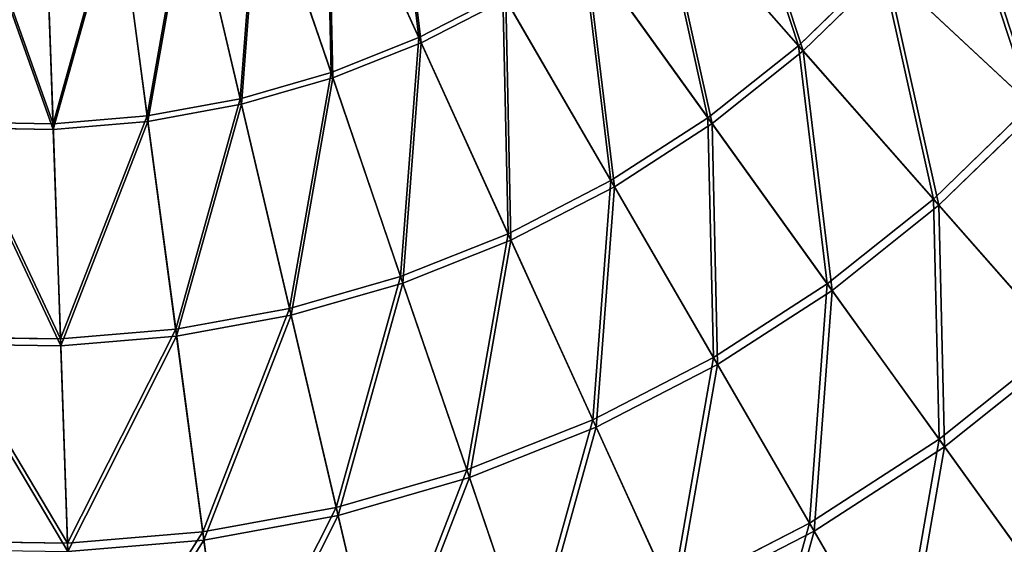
# Model space of a CAD drawing. Extents: x 0 to 923, y 0 to 335.
# Tile 32 of 164: x 167 to 234, y 74 to 109. Entities that reach past the tile are written whole.
import ezdxf

# ---------------------------------------------------------------- set-up
doc = ezdxf.new("R2010")
doc.units = 0
doc.layers.get('0').update_dxf_attribs({"color": 13, "linetype": 'CONTINUOUS'})

# ---------------------------------------------------------------- blocks, each defined once
blk = doc.blocks.new('GROUP_4')
for p, q in [((194.394, 108.119, 151.515), (188.107, 121.927, 156.937)), ((194.553, 107.771, 152.44), (188.227, 121.663, 157.895)), ((188.454, 105.759, 151.515), (183.55, 120.116, 156.937)), ((183.644, 119.842, 157.895), (188.577, 105.397, 152.44)), ((182.31, 103.992, 151.515), (178.837, 118.761, 156.937)), ((176.024, 102.836, 151.515), (174.015, 117.874, 156.937)), ((182.398, 103.62, 152.44), (178.904, 118.478, 157.895)), ((220.065, 107.575, 144.634), (210.44, 118.508, 151.515)), ((210.693, 118.221, 152.44), (220.376, 107.221, 145.517)), ((169.654, 102.302, 151.515), (169.129, 117.464, 156.937)), ((176.074, 102.457, 152.44), (174.053, 117.586, 157.895)), ((169.139, 117.174, 157.895), (169.667, 101.919, 152.44)), ((213.947, 102.701, 144.634), (205.44, 114.525, 151.515)), ((205.664, 114.214, 152.44), (214.223, 102.318, 145.517)), ((220.065, 107.575, 144.634), (225.675, 113.025, 144.634)), ((226.02, 112.703, 145.517), (220.376, 107.221, 145.517)), ((235.78, 103.596, 136.359), (225.675, 113.025, 144.634)), ((226.02, 112.703, 145.517), (236.187, 103.216, 137.192)), ((194.394, 108.119, 151.515), (200.075, 111.051, 151.515)), ((200.267, 110.72, 152.44), (194.553, 107.771, 152.44)), ((207.382, 98.45, 144.634), (200.075, 111.051, 151.515)), ((207.618, 98.042, 145.517), (200.267, 110.72, 152.44)), ((188.454, 105.759, 151.515), (194.394, 108.119, 151.515)), ((200.431, 94.863, 144.634), (194.394, 108.119, 151.515)), ((194.553, 107.771, 152.44), (188.577, 105.397, 152.44)), ((200.626, 94.433, 145.517), (194.553, 107.771, 152.44)), ((213.947, 102.701, 144.634), (220.065, 107.575, 144.634)), ((220.376, 107.221, 145.517), (214.223, 102.318, 145.517)), ((229.197, 97.201, 136.359), (220.065, 107.575, 144.634)), ((220.376, 107.221, 145.517), (229.565, 96.783, 137.192)), ((182.31, 103.992, 151.515), (188.454, 105.759, 151.515)), ((188.577, 105.397, 152.44), (182.398, 103.62, 152.44)), ((193.162, 91.974, 144.634), (188.454, 105.759, 151.515)), ((188.577, 105.397, 152.44), (193.314, 91.528, 145.517)), ((176.024, 102.836, 151.515), (182.31, 103.992, 151.515)), ((185.645, 89.812, 144.634), (182.31, 103.992, 151.515)), ((182.398, 103.62, 152.44), (176.074, 102.457, 152.44)), ((185.753, 89.353, 145.517), (182.398, 103.62, 152.44)), ((229.197, 97.201, 136.359), (235.78, 103.596, 136.359)), ((236.187, 103.216, 137.192), (229.565, 96.783, 137.192)), ((169.654, 102.302, 151.515), (176.024, 102.836, 151.515)), ((177.952, 88.398, 144.634), (176.024, 102.836, 151.515)), ((207.382, 98.45, 144.634), (213.947, 102.701, 144.634)), ((222.019, 91.481, 136.359), (213.947, 102.701, 144.634)), ((169.667, 101.919, 152.44), (163.238, 102.012, 152.44)), ((163.262, 102.394, 151.515), (169.654, 102.302, 151.515)), ((170.158, 87.744, 144.634), (169.654, 102.302, 151.515)), ((176.074, 102.457, 152.44), (169.667, 101.919, 152.44)), ((169.667, 101.919, 152.44), (170.174, 87.272, 145.517)), ((178.015, 87.93, 145.517), (176.074, 102.457, 152.44)), ((214.223, 102.318, 145.517), (207.618, 98.042, 145.517)), ((214.223, 102.318, 145.517), (222.344, 91.03, 137.192)), ((200.431, 94.863, 144.634), (207.382, 98.45, 144.634)), ((207.618, 98.042, 145.517), (200.626, 94.433, 145.517)), ((214.315, 86.493, 136.359), (207.382, 98.45, 144.634)), ((214.594, 86.012, 137.192), (207.618, 98.042, 145.517)), ((222.019, 91.481, 136.359), (229.197, 97.201, 136.359)), ((229.565, 96.783, 137.192), (222.344, 91.03, 137.192)), ((237.749, 87.486, 126.772), (229.197, 97.201, 136.359)), ((229.565, 96.783, 137.192), (238.169, 87.009, 127.547)), ((193.162, 91.974, 144.634), (200.431, 94.863, 144.634)), ((206.159, 82.284, 136.359), (200.431, 94.863, 144.634)), ((200.626, 94.433, 145.517), (193.314, 91.528, 145.517)), ((206.389, 81.778, 137.192), (200.626, 94.433, 145.517)), ((185.645, 89.812, 144.634), (193.162, 91.974, 144.634)), ((197.629, 78.895, 136.359), (193.162, 91.974, 144.634)), ((193.314, 91.528, 145.517), (185.753, 89.353, 145.517)), ((193.314, 91.528, 145.517), (197.809, 78.369, 137.192)), ((214.315, 86.493, 136.359), (222.019, 91.481, 136.359)), ((229.577, 80.975, 126.772), (222.019, 91.481, 136.359)), ((222.344, 91.03, 137.192), (214.594, 86.012, 137.192)), ((222.344, 91.03, 137.192), (229.948, 80.46, 127.547)), ((177.952, 88.398, 144.634), (185.645, 89.812, 144.634)), ((185.753, 89.353, 145.517), (178.015, 87.93, 145.517)), ((188.809, 76.358, 136.359), (185.645, 89.812, 144.634)), ((188.936, 75.817, 137.192), (185.753, 89.353, 145.517)), ((170.158, 87.744, 144.634), (177.952, 88.398, 144.634)), ((178.015, 87.93, 145.517), (170.174, 87.272, 145.517)), ((179.782, 74.698, 136.359), (177.952, 88.398, 144.634)), ((179.856, 74.147, 137.192), (178.015, 87.93, 145.517)), ((170.174, 87.272, 145.517), (162.307, 87.386, 145.517)), ((162.337, 87.857, 144.634), (170.158, 87.744, 144.634)), ((170.636, 73.931, 136.359), (170.158, 87.744, 144.634)), ((170.174, 87.272, 145.517), (170.655, 73.375, 137.192)), ((229.577, 80.975, 126.772), (237.749, 87.486, 126.772)), ((238.169, 87.009, 127.547), (229.948, 80.46, 127.547)), ((206.159, 82.284, 136.359), (214.315, 86.493, 136.359)), ((214.594, 86.012, 137.192), (206.389, 81.778, 137.192)), ((220.807, 75.297, 126.772), (214.315, 86.493, 136.359)), ((221.126, 74.748, 127.547), (214.594, 86.012, 137.192)), ((197.629, 78.895, 136.359), (206.159, 82.284, 136.359)), ((211.522, 70.506, 126.772), (206.159, 82.284, 136.359)), ((206.389, 81.778, 137.192), (197.809, 78.369, 137.192)), ((211.785, 69.928, 127.547), (206.389, 81.778, 137.192)), ((220.807, 75.297, 126.772), (229.577, 80.975, 126.772)), ((236.55, 71.284, 115.964), (229.577, 80.975, 126.772)), ((229.948, 80.46, 127.547), (221.126, 74.748, 127.547)), ((229.948, 80.46, 127.547), (236.964, 70.709, 116.673)), ((188.809, 76.358, 136.359), (197.629, 78.895, 136.359)), ((201.812, 66.647, 126.772), (197.629, 78.895, 136.359)), ((197.809, 78.369, 137.192), (188.936, 75.817, 137.192)), ((197.809, 78.369, 137.192), (202.018, 66.047, 127.547)), ((179.782, 74.698, 136.359), (188.809, 76.358, 136.359)), ((191.771, 63.76, 126.772), (188.809, 76.358, 136.359)), ((188.936, 75.817, 137.192), (179.856, 74.147, 137.192)), ((191.917, 63.141, 127.547), (188.936, 75.817, 137.192)), ((211.522, 70.506, 126.772), (220.807, 75.297, 126.772)), ((226.796, 64.969, 115.964), (220.807, 75.297, 126.772)), ((170.636, 73.931, 136.359), (179.782, 74.698, 136.359)), ((181.495, 61.87, 126.772), (179.782, 74.698, 136.359)), ((221.126, 74.748, 127.547), (211.785, 69.928, 127.547)), ((227.151, 64.356, 116.673), (221.126, 74.748, 127.547)), ((161.459, 74.064, 136.359), (170.636, 73.931, 136.359)), ((171.084, 60.996, 126.772), (170.636, 73.931, 136.359)), ((179.856, 74.147, 137.192), (170.655, 73.375, 137.192)), ((181.58, 61.24, 127.547), (179.856, 74.147, 137.192))]:
    blk.add_line(p, q)
mesh = blk.add_polyface()
corners = [(192.464, 124.176, 156.937), (194.394, 108.119, 151.515), (188.107, 121.927, 156.937), (200.075, 111.051, 151.515)]
mesh.append_faces([[corners[k] for k in face] for face in [(0, 1, 2), (1, 0, 3)]], dxfattribs={"vtx0": -1})
mesh = blk.add_polyface()
corners = [(194.553, 107.771, 152.44), (192.61, 123.924, 157.895), (188.227, 121.663, 157.895), (200.267, 110.72, 152.44)]
mesh.append_faces([[corners[k] for k in face] for face in [(0, 1, 2), (1, 0, 3)]], dxfattribs={"vtx0": -1})
mesh = blk.add_polyface()
corners = [(215.025, 122.962, 151.515), (220.065, 107.575, 144.634), (210.44, 118.508, 151.515), (225.675, 113.025, 144.634)]
mesh.append_faces([[corners[k] for k in face] for face in [(0, 1, 2), (1, 0, 3)]], dxfattribs={"vtx0": -1})
mesh = blk.add_polyface()
corners = [(220.376, 107.221, 145.517), (215.305, 122.701, 152.44), (210.693, 118.221, 152.44), (226.02, 112.703, 145.517)]
mesh.append_faces([[corners[k] for k in face] for face in [(0, 1, 2), (1, 0, 3)]], dxfattribs={"vtx0": -1})
mesh = blk.add_polyface()
corners = [(188.107, 121.927, 156.937), (188.454, 105.759, 151.515), (183.55, 120.116, 156.937), (194.394, 108.119, 151.515)]
mesh.append_faces([[corners[k] for k in face] for face in [(0, 1, 2), (1, 0, 3)]], dxfattribs={"vtx0": -1})
mesh = blk.add_polyface()
corners = [(188.577, 105.397, 152.44), (188.227, 121.663, 157.895), (183.644, 119.842, 157.895), (194.553, 107.771, 152.44)]
mesh.append_faces([[corners[k] for k in face] for face in [(0, 1, 2), (1, 0, 3)]], dxfattribs={"vtx0": -1})
mesh = blk.add_polyface()
corners = [(183.55, 120.116, 156.937), (182.31, 103.992, 151.515), (178.837, 118.761, 156.937), (188.454, 105.759, 151.515)]
mesh.append_faces([[corners[k] for k in face] for face in [(0, 1, 2), (1, 0, 3)]], dxfattribs={"vtx0": -1})
mesh = blk.add_polyface()
corners = [(182.398, 103.62, 152.44), (183.644, 119.842, 157.895), (178.904, 118.478, 157.895), (188.577, 105.397, 152.44)]
mesh.append_faces([[corners[k] for k in face] for face in [(0, 1, 2), (1, 0, 3)]], dxfattribs={"vtx0": -1})
mesh = blk.add_polyface()
corners = [(178.837, 118.761, 156.937), (176.024, 102.836, 151.515), (174.015, 117.874, 156.937), (182.31, 103.992, 151.515)]
mesh.append_faces([[corners[k] for k in face] for face in [(0, 1, 2), (1, 0, 3)]], dxfattribs={"vtx0": -1})
mesh = blk.add_polyface()
corners = [(230.724, 118.999, 144.634), (235.78, 103.596, 136.359), (225.675, 113.025, 144.634), (241.705, 110.606, 136.359)]
mesh.append_faces([[corners[k] for k in face] for face in [(0, 1, 2), (1, 0, 3)]], dxfattribs={"vtx0": -1})
mesh = blk.add_polyface()
corners = [(236.187, 103.216, 137.192), (231.099, 118.712, 145.517), (226.02, 112.703, 145.517), (242.147, 110.268, 137.192)]
mesh.append_faces([[corners[k] for k in face] for face in [(0, 1, 2), (1, 0, 3)]], dxfattribs={"vtx0": -1})
mesh = blk.add_polyface()
corners = [(174.015, 117.874, 156.937), (169.654, 102.302, 151.515), (169.129, 117.464, 156.937), (176.024, 102.836, 151.515)]
mesh.append_faces([[corners[k] for k in face] for face in [(0, 1, 2), (1, 0, 3)]], dxfattribs={"vtx0": -1})
mesh = blk.add_polyface()
corners = [(176.074, 102.457, 152.44), (178.904, 118.478, 157.895), (174.053, 117.586, 157.895), (182.398, 103.62, 152.44)]
mesh.append_faces([[corners[k] for k in face] for face in [(0, 1, 2), (1, 0, 3)]], dxfattribs={"vtx0": -1})
mesh = blk.add_polyface()
corners = [(210.44, 118.508, 151.515), (213.947, 102.701, 144.634), (205.44, 114.525, 151.515), (220.065, 107.575, 144.634)]
mesh.append_faces([[corners[k] for k in face] for face in [(0, 1, 2), (1, 0, 3)]], dxfattribs={"vtx0": -1})
mesh = blk.add_polyface()
corners = [(214.223, 102.318, 145.517), (210.693, 118.221, 152.44), (205.664, 114.214, 152.44), (220.376, 107.221, 145.517)]
mesh.append_faces([[corners[k] for k in face] for face in [(0, 1, 2), (1, 0, 3)]], dxfattribs={"vtx0": -1})
mesh = blk.add_polyface()
corners = [(169.667, 101.919, 152.44), (164.207, 117.245, 157.895), (163.238, 102.012, 152.44), (169.139, 117.174, 157.895)]
mesh.append_faces([[corners[k] for k in face] for face in [(0, 1, 2), (1, 0, 3)]], dxfattribs={"vtx0": -1})
mesh = blk.add_polyface()
corners = [(164.226, 117.535, 156.937), (169.654, 102.302, 151.515), (163.262, 102.394, 151.515), (169.129, 117.464, 156.937)]
mesh.append_faces([[corners[k] for k in face] for face in [(0, 1, 2), (1, 0, 3)]], dxfattribs={"vtx0": -1})
mesh = blk.add_polyface()
corners = [(169.667, 101.919, 152.44), (174.053, 117.586, 157.895), (169.139, 117.174, 157.895), (176.074, 102.457, 152.44)]
mesh.append_faces([[corners[k] for k in face] for face in [(0, 1, 2), (1, 0, 3)]], dxfattribs={"vtx0": -1})
mesh = blk.add_polyface()
corners = [(205.44, 114.525, 151.515), (207.382, 98.45, 144.634), (200.075, 111.051, 151.515), (213.947, 102.701, 144.634)]
mesh.append_faces([[corners[k] for k in face] for face in [(0, 1, 2), (1, 0, 3)]], dxfattribs={"vtx0": -1})
mesh = blk.add_polyface()
corners = [(207.618, 98.042, 145.517), (205.664, 114.214, 152.44), (200.267, 110.72, 152.44), (214.223, 102.318, 145.517)]
mesh.append_faces([[corners[k] for k in face] for face in [(0, 1, 2), (1, 0, 3)]], dxfattribs={"vtx0": -1})
mesh = blk.add_polyface()
corners = [(225.675, 113.025, 144.634), (229.197, 97.201, 136.359), (220.065, 107.575, 144.634), (235.78, 103.596, 136.359)]
mesh.append_faces([[corners[k] for k in face] for face in [(0, 1, 2), (1, 0, 3)]], dxfattribs={"vtx0": -1})
mesh = blk.add_polyface()
corners = [(229.565, 96.783, 137.192), (226.02, 112.703, 145.517), (220.376, 107.221, 145.517), (236.187, 103.216, 137.192)]
mesh.append_faces([[corners[k] for k in face] for face in [(0, 1, 2), (1, 0, 3)]], dxfattribs={"vtx0": -1})
mesh = blk.add_polyface()
corners = [(200.075, 111.051, 151.515), (200.431, 94.863, 144.634), (194.394, 108.119, 151.515), (207.382, 98.45, 144.634)]
mesh.append_faces([[corners[k] for k in face] for face in [(0, 1, 2), (1, 0, 3)]], dxfattribs={"vtx0": -1})
mesh = blk.add_polyface()
corners = [(200.626, 94.433, 145.517), (200.267, 110.72, 152.44), (194.553, 107.771, 152.44), (207.618, 98.042, 145.517)]
mesh.append_faces([[corners[k] for k in face] for face in [(0, 1, 2), (1, 0, 3)]], dxfattribs={"vtx0": -1})
mesh = blk.add_polyface()
corners = [(194.394, 108.119, 151.515), (193.162, 91.974, 144.634), (188.454, 105.759, 151.515), (200.431, 94.863, 144.634)]
mesh.append_faces([[corners[k] for k in face] for face in [(0, 1, 2), (1, 0, 3)]], dxfattribs={"vtx0": -1})
mesh = blk.add_polyface()
corners = [(193.314, 91.528, 145.517), (194.553, 107.771, 152.44), (188.577, 105.397, 152.44), (200.626, 94.433, 145.517)]
mesh.append_faces([[corners[k] for k in face] for face in [(0, 1, 2), (1, 0, 3)]], dxfattribs={"vtx0": -1})
mesh = blk.add_polyface()
corners = [(220.065, 107.575, 144.634), (222.019, 91.481, 136.359), (213.947, 102.701, 144.634), (229.197, 97.201, 136.359)]
mesh.append_faces([[corners[k] for k in face] for face in [(0, 1, 2), (1, 0, 3)]], dxfattribs={"vtx0": -1})
mesh = blk.add_polyface()
corners = [(222.344, 91.03, 137.192), (220.376, 107.221, 145.517), (214.223, 102.318, 145.517), (229.565, 96.783, 137.192)]
mesh.append_faces([[corners[k] for k in face] for face in [(0, 1, 2), (1, 0, 3)]], dxfattribs={"vtx0": -1})
mesh = blk.add_polyface()
corners = [(188.454, 105.759, 151.515), (185.645, 89.812, 144.634), (182.31, 103.992, 151.515), (193.162, 91.974, 144.634)]
mesh.append_faces([[corners[k] for k in face] for face in [(0, 1, 2), (1, 0, 3)]], dxfattribs={"vtx0": -1})
mesh = blk.add_polyface()
corners = [(185.753, 89.353, 145.517), (188.577, 105.397, 152.44), (182.398, 103.62, 152.44), (193.314, 91.528, 145.517)]
mesh.append_faces([[corners[k] for k in face] for face in [(0, 1, 2), (1, 0, 3)]], dxfattribs={"vtx0": -1})
mesh = blk.add_polyface()
corners = [(182.31, 103.992, 151.515), (177.952, 88.398, 144.634), (176.024, 102.836, 151.515), (185.645, 89.812, 144.634)]
mesh.append_faces([[corners[k] for k in face] for face in [(0, 1, 2), (1, 0, 3)]], dxfattribs={"vtx0": -1})
mesh = blk.add_polyface()
corners = [(178.015, 87.93, 145.517), (182.398, 103.62, 152.44), (176.074, 102.457, 152.44), (185.753, 89.353, 145.517)]
mesh.append_faces([[corners[k] for k in face] for face in [(0, 1, 2), (1, 0, 3)]], dxfattribs={"vtx0": -1})
mesh = blk.add_polyface()
corners = [(235.78, 103.596, 136.359), (237.749, 87.486, 126.772), (229.197, 97.201, 136.359), (245.243, 94.766, 126.772)]
mesh.append_faces([[corners[k] for k in face] for face in [(0, 1, 2), (1, 0, 3)]], dxfattribs={"vtx0": -1})
mesh = blk.add_polyface()
corners = [(238.169, 87.009, 127.547), (236.187, 103.216, 137.192), (229.565, 96.783, 137.192), (245.708, 94.333, 127.547)]
mesh.append_faces([[corners[k] for k in face] for face in [(0, 1, 2), (1, 0, 3)]], dxfattribs={"vtx0": -1})
mesh = blk.add_polyface()
corners = [(176.024, 102.836, 151.515), (170.158, 87.744, 144.634), (169.654, 102.302, 151.515), (177.952, 88.398, 144.634)]
mesh.append_faces([[corners[k] for k in face] for face in [(0, 1, 2), (1, 0, 3)]], dxfattribs={"vtx0": -1})
mesh = blk.add_polyface()
corners = [(213.947, 102.701, 144.634), (214.315, 86.493, 136.359), (207.382, 98.45, 144.634), (222.019, 91.481, 136.359)]
mesh.append_faces([[corners[k] for k in face] for face in [(0, 1, 2), (1, 0, 3)]], dxfattribs={"vtx0": -1})
mesh = blk.add_polyface()
corners = [(170.174, 87.272, 145.517), (163.238, 102.012, 152.44), (162.307, 87.386, 145.517), (169.667, 101.919, 152.44)]
mesh.append_faces([[corners[k] for k in face] for face in [(0, 1, 2), (1, 0, 3)]], dxfattribs={"vtx0": -1})
mesh = blk.add_polyface()
corners = [(163.262, 102.394, 151.515), (170.158, 87.744, 144.634), (162.337, 87.857, 144.634), (169.654, 102.302, 151.515)]
mesh.append_faces([[corners[k] for k in face] for face in [(0, 1, 2), (1, 0, 3)]], dxfattribs={"vtx0": -1})
mesh = blk.add_polyface()
corners = [(170.174, 87.272, 145.517), (176.074, 102.457, 152.44), (169.667, 101.919, 152.44), (178.015, 87.93, 145.517)]
mesh.append_faces([[corners[k] for k in face] for face in [(0, 1, 2), (1, 0, 3)]], dxfattribs={"vtx0": -1})
mesh = blk.add_polyface()
corners = [(214.594, 86.012, 137.192), (214.223, 102.318, 145.517), (207.618, 98.042, 145.517), (222.344, 91.03, 137.192)]
mesh.append_faces([[corners[k] for k in face] for face in [(0, 1, 2), (1, 0, 3)]], dxfattribs={"vtx0": -1})
mesh = blk.add_polyface()
corners = [(207.382, 98.45, 144.634), (206.159, 82.284, 136.359), (200.431, 94.863, 144.634), (214.315, 86.493, 136.359)]
mesh.append_faces([[corners[k] for k in face] for face in [(0, 1, 2), (1, 0, 3)]], dxfattribs={"vtx0": -1})
mesh = blk.add_polyface()
corners = [(206.389, 81.778, 137.192), (207.618, 98.042, 145.517), (200.626, 94.433, 145.517), (214.594, 86.012, 137.192)]
mesh.append_faces([[corners[k] for k in face] for face in [(0, 1, 2), (1, 0, 3)]], dxfattribs={"vtx0": -1})
mesh = blk.add_polyface()
corners = [(229.197, 97.201, 136.359), (229.577, 80.975, 126.772), (222.019, 91.481, 136.359), (237.749, 87.486, 126.772)]
mesh.append_faces([[corners[k] for k in face] for face in [(0, 1, 2), (1, 0, 3)]], dxfattribs={"vtx0": -1})
mesh = blk.add_polyface()
corners = [(229.948, 80.46, 127.547), (229.565, 96.783, 137.192), (222.344, 91.03, 137.192), (238.169, 87.009, 127.547)]
mesh.append_faces([[corners[k] for k in face] for face in [(0, 1, 2), (1, 0, 3)]], dxfattribs={"vtx0": -1})
mesh = blk.add_polyface()
corners = [(200.431, 94.863, 144.634), (197.629, 78.895, 136.359), (193.162, 91.974, 144.634), (206.159, 82.284, 136.359)]
mesh.append_faces([[corners[k] for k in face] for face in [(0, 1, 2), (1, 0, 3)]], dxfattribs={"vtx0": -1})
mesh = blk.add_polyface()
corners = [(197.809, 78.369, 137.192), (200.626, 94.433, 145.517), (193.314, 91.528, 145.517), (206.389, 81.778, 137.192)]
mesh.append_faces([[corners[k] for k in face] for face in [(0, 1, 2), (1, 0, 3)]], dxfattribs={"vtx0": -1})
mesh = blk.add_polyface()
corners = [(193.162, 91.974, 144.634), (188.809, 76.358, 136.359), (185.645, 89.812, 144.634), (197.629, 78.895, 136.359)]
mesh.append_faces([[corners[k] for k in face] for face in [(0, 1, 2), (1, 0, 3)]], dxfattribs={"vtx0": -1})
mesh = blk.add_polyface()
corners = [(188.936, 75.817, 137.192), (193.314, 91.528, 145.517), (185.753, 89.353, 145.517), (197.809, 78.369, 137.192)]
mesh.append_faces([[corners[k] for k in face] for face in [(0, 1, 2), (1, 0, 3)]], dxfattribs={"vtx0": -1})
mesh = blk.add_polyface()
corners = [(222.019, 91.481, 136.359), (220.807, 75.297, 126.772), (214.315, 86.493, 136.359), (229.577, 80.975, 126.772)]
mesh.append_faces([[corners[k] for k in face] for face in [(0, 1, 2), (1, 0, 3)]], dxfattribs={"vtx0": -1})
mesh = blk.add_polyface()
corners = [(221.126, 74.748, 127.547), (222.344, 91.03, 137.192), (214.594, 86.012, 137.192), (229.948, 80.46, 127.547)]
mesh.append_faces([[corners[k] for k in face] for face in [(0, 1, 2), (1, 0, 3)]], dxfattribs={"vtx0": -1})
mesh = blk.add_polyface()
corners = [(185.645, 89.812, 144.634), (179.782, 74.698, 136.359), (177.952, 88.398, 144.634), (188.809, 76.358, 136.359)]
mesh.append_faces([[corners[k] for k in face] for face in [(0, 1, 2), (1, 0, 3)]], dxfattribs={"vtx0": -1})
mesh = blk.add_polyface()
corners = [(179.856, 74.147, 137.192), (185.753, 89.353, 145.517), (178.015, 87.93, 145.517), (188.936, 75.817, 137.192)]
mesh.append_faces([[corners[k] for k in face] for face in [(0, 1, 2), (1, 0, 3)]], dxfattribs={"vtx0": -1})
mesh = blk.add_polyface()
corners = [(177.952, 88.398, 144.634), (170.636, 73.931, 136.359), (170.158, 87.744, 144.634), (179.782, 74.698, 136.359)]
mesh.append_faces([[corners[k] for k in face] for face in [(0, 1, 2), (1, 0, 3)]], dxfattribs={"vtx0": -1})
mesh = blk.add_polyface()
corners = [(170.655, 73.375, 137.192), (178.015, 87.93, 145.517), (170.174, 87.272, 145.517), (179.856, 74.147, 137.192)]
mesh.append_faces([[corners[k] for k in face] for face in [(0, 1, 2), (1, 0, 3)]], dxfattribs={"vtx0": -1})
mesh = blk.add_polyface()
corners = [(170.655, 73.375, 137.192), (162.307, 87.386, 145.517), (161.424, 73.509, 137.192), (170.174, 87.272, 145.517)]
mesh.append_faces([[corners[k] for k in face] for face in [(0, 1, 2), (1, 0, 3)]], dxfattribs={"vtx0": -1})
mesh = blk.add_polyface()
corners = [(162.337, 87.857, 144.634), (170.636, 73.931, 136.359), (161.459, 74.064, 136.359), (170.158, 87.744, 144.634)]
mesh.append_faces([[corners[k] for k in face] for face in [(0, 1, 2), (1, 0, 3)]], dxfattribs={"vtx0": -1})
mesh = blk.add_polyface()
corners = [(237.749, 87.486, 126.772), (236.55, 71.284, 115.964), (229.577, 80.975, 126.772), (245.638, 78.524, 115.964)]
mesh.append_faces([[corners[k] for k in face] for face in [(0, 1, 2), (1, 0, 3)]], dxfattribs={"vtx0": -1})
mesh = blk.add_polyface()
corners = [(236.964, 70.709, 116.673), (238.169, 87.009, 127.547), (229.948, 80.46, 127.547), (246.106, 77.993, 116.673)]
mesh.append_faces([[corners[k] for k in face] for face in [(0, 1, 2), (1, 0, 3)]], dxfattribs={"vtx0": -1})
mesh = blk.add_polyface()
corners = [(214.315, 86.493, 136.359), (211.522, 70.506, 126.772), (206.159, 82.284, 136.359), (220.807, 75.297, 126.772)]
mesh.append_faces([[corners[k] for k in face] for face in [(0, 1, 2), (1, 0, 3)]], dxfattribs={"vtx0": -1})
mesh = blk.add_polyface()
corners = [(211.785, 69.928, 127.547), (214.594, 86.012, 137.192), (206.389, 81.778, 137.192), (221.126, 74.748, 127.547)]
mesh.append_faces([[corners[k] for k in face] for face in [(0, 1, 2), (1, 0, 3)]], dxfattribs={"vtx0": -1})
mesh = blk.add_polyface()
corners = [(206.159, 82.284, 136.359), (201.812, 66.647, 126.772), (197.629, 78.895, 136.359), (211.522, 70.506, 126.772)]
mesh.append_faces([[corners[k] for k in face] for face in [(0, 1, 2), (1, 0, 3)]], dxfattribs={"vtx0": -1})
mesh = blk.add_polyface()
corners = [(202.018, 66.047, 127.547), (206.389, 81.778, 137.192), (197.809, 78.369, 137.192), (211.785, 69.928, 127.547)]
mesh.append_faces([[corners[k] for k in face] for face in [(0, 1, 2), (1, 0, 3)]], dxfattribs={"vtx0": -1})
mesh = blk.add_polyface()
corners = [(229.577, 80.975, 126.772), (226.796, 64.969, 115.964), (220.807, 75.297, 126.772), (236.55, 71.284, 115.964)]
mesh.append_faces([[corners[k] for k in face] for face in [(0, 1, 2), (1, 0, 3)]], dxfattribs={"vtx0": -1})
mesh = blk.add_polyface()
corners = [(227.151, 64.356, 116.673), (229.948, 80.46, 127.547), (221.126, 74.748, 127.547), (236.964, 70.709, 116.673)]
mesh.append_faces([[corners[k] for k in face] for face in [(0, 1, 2), (1, 0, 3)]], dxfattribs={"vtx0": -1})
mesh = blk.add_polyface()
corners = [(197.629, 78.895, 136.359), (191.771, 63.76, 126.772), (188.809, 76.358, 136.359), (201.812, 66.647, 126.772)]
mesh.append_faces([[corners[k] for k in face] for face in [(0, 1, 2), (1, 0, 3)]], dxfattribs={"vtx0": -1})
mesh = blk.add_polyface()
corners = [(191.917, 63.141, 127.547), (197.809, 78.369, 137.192), (188.936, 75.817, 137.192), (202.018, 66.047, 127.547)]
mesh.append_faces([[corners[k] for k in face] for face in [(0, 1, 2), (1, 0, 3)]], dxfattribs={"vtx0": -1})
mesh = blk.add_polyface()
corners = [(188.809, 76.358, 136.359), (181.495, 61.87, 126.772), (179.782, 74.698, 136.359), (191.771, 63.76, 126.772)]
mesh.append_faces([[corners[k] for k in face] for face in [(0, 1, 2), (1, 0, 3)]], dxfattribs={"vtx0": -1})
mesh = blk.add_polyface()
corners = [(181.58, 61.24, 127.547), (188.936, 75.817, 137.192), (179.856, 74.147, 137.192), (191.917, 63.141, 127.547)]
mesh.append_faces([[corners[k] for k in face] for face in [(0, 1, 2), (1, 0, 3)]], dxfattribs={"vtx0": -1})
mesh = blk.add_polyface()
corners = [(220.807, 75.297, 126.772), (216.47, 59.64, 115.964), (211.522, 70.506, 126.772), (226.796, 64.969, 115.964)]
mesh.append_faces([[corners[k] for k in face] for face in [(0, 1, 2), (1, 0, 3)]], dxfattribs={"vtx0": -1})
mesh = blk.add_polyface()
corners = [(179.782, 74.698, 136.359), (171.084, 60.996, 126.772), (170.636, 73.931, 136.359), (181.495, 61.87, 126.772)]
mesh.append_faces([[corners[k] for k in face] for face in [(0, 1, 2), (1, 0, 3)]], dxfattribs={"vtx0": -1})
mesh = blk.add_polyface()
corners = [(216.764, 58.996, 116.673), (221.126, 74.748, 127.547), (211.785, 69.928, 127.547), (227.151, 64.356, 116.673)]
mesh.append_faces([[corners[k] for k in face] for face in [(0, 1, 2), (1, 0, 3)]], dxfattribs={"vtx0": -1})
mesh = blk.add_polyface()
corners = [(161.459, 74.064, 136.359), (171.084, 60.996, 126.772), (160.637, 61.148, 126.772), (170.636, 73.931, 136.359)]
mesh.append_faces([[corners[k] for k in face] for face in [(0, 1, 2), (1, 0, 3)]], dxfattribs={"vtx0": -1})
mesh = blk.add_polyface()
corners = [(171.106, 60.362, 127.547), (179.856, 74.147, 137.192), (170.655, 73.375, 137.192), (181.58, 61.24, 127.547)]
mesh.append_faces([[corners[k] for k in face] for face in [(0, 1, 2), (1, 0, 3)]], dxfattribs={"vtx0": -1})
blk = doc.blocks.new('COMPONENT_7')
blk.add_blockref('GROUP_4', (0, 0))
blk = doc.blocks.new('GROUP_7')
blk.add_blockref('COMPONENT_7', (0, 0))

msp = doc.modelspace()

# ---------------------------------------------------------------- block references
msp.add_blockref('GROUP_7', (0, 0))

doc.saveas('drawing.dxf')
